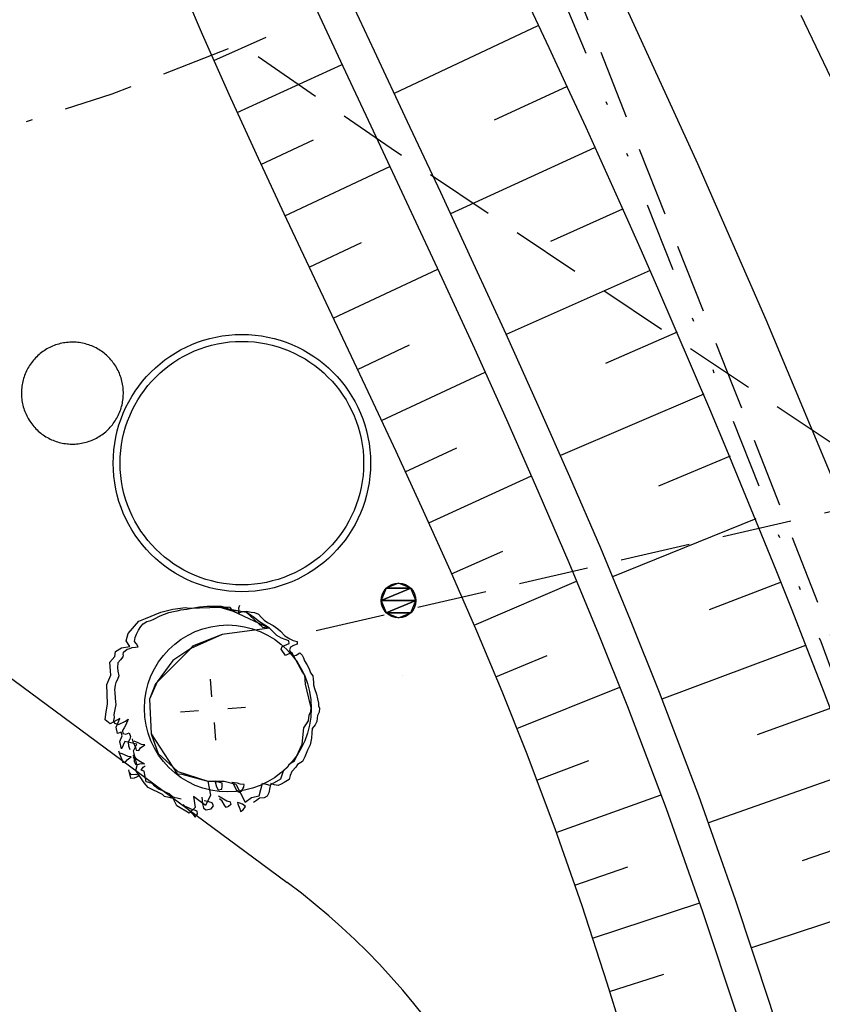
# Model space of a CAD drawing. Extents: x 446005 to 446745, y 447032 to 448234.
# Tile 57 of 127: x 446327 to 446350, y 447286 to 447314. Entities that reach past the tile are written whole.
import ezdxf

# ---------------------------------------------------------------- set-up
doc = ezdxf.new("R2010")
doc.units = 0
doc.header["$LTSCALE"] = 2
doc.header["$MEASUREMENT"] = 0
for name, pattern in [('AUSGEZOGEN', [0]), ('GESTRICH-X2', [1.5, 1, -0.5]), ('GETRENNTX3', [3.25, 1, -0.75, 0, -0.75, 0, -0.75])]:
    doc.linetypes.add(name, pattern=pattern)
for name, color, linetype in [('BOESCHG', 250, 'AUSGEZOGEN'), ('DB-Autohof', 15, 'CONTINUOUS'), ('FBRTOP', 250, 'AUSGEZOGEN'), ('GASLTG', 4, 'GESTRICH-X2'), ('SCHMUTZWASSER', 30, 'GESTRICH-X2'), ('STROMLTG', 4, 'AUSGEZOGEN'), ('TELEKOM', 4, 'GETRENNTX3'), ('W-LTG', 4, 'GESTRICH-X2')]:
    doc.layers.add(name, color=color, linetype=linetype)

msp = doc.modelspace()

# ---------------------------------------------------------------- linework, layer by layer
at = {"layer": 'BOESCHG'}
msp.add_lwpolyline([(446482.746, 447140.555, 0.000007), (446485.092, 447124.399, 0.000282)], format="xyb", dxfattribs=at)
at = {"layer": 'DB-Autohof', "linetype": 'Continuous'}
for p, q in [((446331.158, 447315.432), (446331.902, 447313.699)), ((446335.899, 447315.248), (446336.848, 447313.215)), ((446334.999, 447314.812), (446335.948, 447312.782)), ((446341.332, 447314.459), (446341.869, 447313.316)), ((446344.104, 447314.439), (446346.142, 447309.984)), ((446341.551, 447313.939), (446337.42, 447311.995)), ((446331.902, 447313.699), (446332.668, 447311.974)), ((446332.234, 447312.946), (446333.74, 447313.613)), ((446336.848, 447313.215), (446337.801, 447311.184)), ((446341.869, 447313.316), (446342.401, 447312.171)), ((446332.908, 447311.445), (446335.929, 447312.822)), ((446335.948, 447312.782), (446336.899, 447310.753)), ((446332.668, 447311.974), (446333.452, 447310.257)), ((446342.373, 447312.185), (446340.301, 447311.226)), ((446342.401, 447312.171), (446342.929, 447311.023)), ((446337.801, 447311.184), (446338.752, 447309.151)), ((446342.929, 447311.023), (446343.452, 447309.873)), ((446333.592, 447309.955), (446335.103, 447310.657)), ((446336.899, 447310.753), (446337.849, 447308.724)), ((446333.452, 447310.257), (446334.249, 447308.545)), ((446343.183, 447310.433), (446339.04, 447308.532)), ((446346.142, 447309.984), (446348.107, 447305.496)), ((446334.282, 447308.474), (446337.302, 447309.892)), ((446343.452, 447309.873), (446343.969, 447308.721)), ((446338.752, 447309.151), (446339.697, 447307.117)), ((446337.849, 447308.724), (446338.793, 447306.692)), ((446343.988, 447308.671), (446341.915, 447307.736)), ((446343.969, 447308.721), (446344.483, 447307.566)), ((446334.249, 447308.545), (446335.053, 447306.836)), ((446334.975, 447307.002), (446336.483, 447307.71)), ((446344.483, 447307.566), (446344.991, 447306.409)), ((446335.671, 447305.531), (446338.678, 447306.942)), ((446339.697, 447307.117), (446340.634, 447305.079)), ((446344.781, 447306.903), (446340.639, 447305.067)), ((446335.053, 447306.836), (446335.861, 447305.128)), ((446338.793, 447306.692), (446339.729, 447304.657)), ((446344.991, 447306.409), (446345.495, 447305.25)), ((446348.107, 447305.496), (446349.999, 447300.978)), ((446345.495, 447305.25), (446345.993, 447304.088)), ((446335.861, 447305.128), (446336.668, 447303.42)), ((446340.634, 447305.079), (446341.557, 447303.036)), ((446345.562, 447305.13), (446343.494, 447304.229)), ((446327.361, 447304.598), (446327.323, 447304.572)), ((446327.4, 447304.623), (446327.361, 447304.598)), ((446327.439, 447304.647), (446327.4, 447304.623)), ((446327.48, 447304.669), (446327.439, 447304.647)), ((446327.52, 447304.69), (446327.48, 447304.669)), ((446327.562, 447304.71), (446327.52, 447304.69)), ((446327.604, 447304.729), (446327.562, 447304.71)), ((446327.647, 447304.746), (446327.604, 447304.729)), ((446327.69, 447304.762), (446327.647, 447304.746)), ((446327.734, 447304.776), (446327.69, 447304.762)), ((446327.778, 447304.789), (446327.734, 447304.776)), ((446327.823, 447304.801), (446327.778, 447304.789)), ((446327.867, 447304.811), (446327.823, 447304.801)), ((446327.913, 447304.82), (446327.867, 447304.811)), ((446327.958, 447304.827), (446327.913, 447304.82)), ((446328.004, 447304.833), (446327.958, 447304.827)), ((446328.05, 447304.838), (446328.004, 447304.833)), ((446328.095, 447304.841), (446328.05, 447304.838)), ((446328.141, 447304.843), (446328.095, 447304.841)), ((446328.187, 447304.843), (446328.141, 447304.843)), ((446328.234, 447304.842), (446328.187, 447304.843)), ((446328.279, 447304.839), (446328.234, 447304.842)), ((446328.325, 447304.835), (446328.279, 447304.839)), ((446328.371, 447304.829), (446328.325, 447304.835)), ((446328.417, 447304.822), (446328.371, 447304.829)), ((446328.462, 447304.814), (446328.417, 447304.822)), ((446328.507, 447304.804), (446328.462, 447304.814)), ((446328.551, 447304.793), (446328.507, 447304.804)), ((446328.596, 447304.78), (446328.551, 447304.793)), ((446328.64, 447304.766), (446328.596, 447304.78)), ((446328.683, 447304.751), (446328.64, 447304.766)), ((446328.726, 447304.734), (446328.683, 447304.751)), ((446328.768, 447304.716), (446328.726, 447304.734)), ((446328.81, 447304.697), (446328.768, 447304.716)), ((446328.851, 447304.676), (446328.81, 447304.697)), ((446328.892, 447304.654), (446328.851, 447304.676)), ((446328.931, 447304.631), (446328.892, 447304.654)), ((446328.97, 447304.606), (446328.931, 447304.631)), ((446329.008, 447304.58), (446328.97, 447304.606)), ((446336.366, 447304.06), (446337.863, 447304.762)), ((446339.729, 447304.657), (446340.651, 447302.616)), ((446327.053, 447304.324), (446327.023, 447304.288)), ((446327.083, 447304.358), (446327.053, 447304.324)), ((446327.114, 447304.392), (446327.083, 447304.358)), ((446327.147, 447304.425), (446327.114, 447304.392)), ((446327.18, 447304.456), (446327.147, 447304.425)), ((446327.214, 447304.487), (446327.18, 447304.456)), ((446327.25, 447304.517), (446327.214, 447304.487)), ((446327.286, 447304.545), (446327.25, 447304.517)), ((446327.323, 447304.572), (446327.286, 447304.545)), ((446329.046, 447304.554), (446329.008, 447304.58)), ((446329.082, 447304.526), (446329.046, 447304.554)), ((446329.118, 447304.496), (446329.082, 447304.526)), ((446329.153, 447304.466), (446329.118, 447304.496)), ((446329.186, 447304.435), (446329.153, 447304.466)), ((446329.219, 447304.402), (446329.186, 447304.435)), ((446329.251, 447304.369), (446329.219, 447304.402)), ((446329.281, 447304.335), (446329.251, 447304.369)), ((446329.311, 447304.299), (446329.281, 447304.335)), ((446326.873, 447304.057), (446326.852, 447304.016)), ((446326.895, 447304.097), (446326.873, 447304.057)), ((446326.918, 447304.137), (446326.895, 447304.097)), ((446326.943, 447304.176), (446326.918, 447304.137)), ((446326.968, 447304.214), (446326.943, 447304.176)), ((446326.995, 447304.252), (446326.968, 447304.214)), ((446327.023, 447304.288), (446326.995, 447304.252)), ((446329.339, 447304.263), (446329.311, 447304.299)), ((446329.367, 447304.226), (446329.339, 447304.263)), ((446329.393, 447304.188), (446329.367, 447304.226)), ((446329.417, 447304.149), (446329.393, 447304.188)), ((446329.441, 447304.11), (446329.417, 447304.149)), ((446329.463, 447304.069), (446329.441, 447304.11)), ((446329.485, 447304.028), (446329.463, 447304.069)), ((446329.504, 447303.987), (446329.485, 447304.028)), ((446345.993, 447304.088), (446346.487, 447302.924)), ((446326.756, 447303.757), (446326.745, 447303.712)), ((446326.769, 447303.801), (446326.756, 447303.757)), ((446326.783, 447303.845), (446326.769, 447303.801)), ((446326.798, 447303.889), (446326.783, 447303.845)), ((446326.815, 447303.932), (446326.798, 447303.889)), ((446326.833, 447303.974), (446326.815, 447303.932)), ((446326.852, 447304.016), (446326.833, 447303.974)), ((446329.523, 447303.945), (446329.504, 447303.987)), ((446329.54, 447303.902), (446329.523, 447303.945)), ((446329.556, 447303.859), (446329.54, 447303.902)), ((446329.57, 447303.815), (446329.556, 447303.859)), ((446329.583, 447303.771), (446329.57, 447303.815)), ((446329.595, 447303.726), (446329.583, 447303.771)), ((446337.059, 447302.587), (446340.035, 447303.983)), ((446326.71, 447303.485), (446326.707, 447303.439)), ((446326.714, 447303.531), (446326.71, 447303.485)), ((446326.72, 447303.577), (446326.714, 447303.531)), ((446326.727, 447303.622), (446326.72, 447303.577)), ((446326.735, 447303.667), (446326.727, 447303.622)), ((446326.745, 447303.712), (446326.735, 447303.667)), ((446329.605, 447303.681), (446329.595, 447303.726)), ((446329.614, 447303.636), (446329.605, 447303.681)), ((446329.622, 447303.591), (446329.614, 447303.636)), ((446329.628, 447303.545), (446329.622, 447303.591)), ((446329.632, 447303.499), (446329.628, 447303.545)), ((446329.635, 447303.453), (446329.632, 447303.499)), ((446326.707, 447303.439), (446326.706, 447303.393)), ((446326.706, 447303.393), (446326.706, 447303.347)), ((446326.706, 447303.347), (446326.708, 447303.301)), ((446326.708, 447303.301), (446326.711, 447303.255)), ((446326.711, 447303.255), (446326.716, 447303.209)), ((446326.716, 447303.209), (446326.722, 447303.164)), ((446329.617, 447303.132), (446329.624, 447303.178)), ((446329.624, 447303.178), (446329.629, 447303.224)), ((446329.629, 447303.224), (446329.633, 447303.269)), ((446329.633, 447303.269), (446329.636, 447303.315)), ((446329.637, 447303.407), (446329.635, 447303.453)), ((446329.636, 447303.315), (446329.637, 447303.361)), ((446329.637, 447303.361), (446329.637, 447303.407)), ((446336.668, 447303.42), (446337.468, 447301.709)), ((446346.33, 447303.351), (446342.201, 447301.585)), ((446326.722, 447303.164), (446326.729, 447303.118)), ((446326.729, 447303.118), (446326.738, 447303.073)), ((446326.738, 447303.073), (446326.748, 447303.028)), ((446326.748, 447303.028), (446326.76, 447302.984)), ((446326.76, 447302.984), (446326.773, 447302.94)), ((446326.773, 447302.94), (446326.787, 447302.896)), ((446326.787, 447302.896), (446326.803, 447302.853)), ((446329.545, 447302.866), (446329.56, 447302.909)), ((446329.56, 447302.909), (446329.574, 447302.953)), ((446329.574, 447302.953), (446329.587, 447302.997)), ((446329.587, 447302.997), (446329.598, 447303.042)), ((446329.598, 447303.042), (446329.608, 447303.087)), ((446329.608, 447303.087), (446329.617, 447303.132)), ((446341.557, 447303.036), (446342.464, 447300.985)), ((446346.487, 447302.924), (446346.976, 447301.758)), ((446326.803, 447302.853), (446326.82, 447302.81)), ((446326.82, 447302.81), (446326.839, 447302.768)), ((446326.839, 447302.768), (446326.859, 447302.726)), ((446326.859, 447302.726), (446326.88, 447302.685)), ((446326.88, 447302.685), (446326.902, 447302.645)), ((446326.902, 447302.645), (446326.926, 447302.605)), ((446329.4, 447302.579), (446329.425, 447302.618)), ((446329.425, 447302.618), (446329.448, 447302.657)), ((446329.448, 447302.657), (446329.47, 447302.698)), ((446329.47, 447302.698), (446329.491, 447302.739)), ((446329.491, 447302.739), (446329.51, 447302.781)), ((446329.51, 447302.781), (446329.528, 447302.823)), ((446329.528, 447302.823), (446329.545, 447302.866)), ((446340.651, 447302.616), (446341.557, 447300.568)), ((446326.926, 447302.605), (446326.951, 447302.567)), ((446326.951, 447302.567), (446326.977, 447302.529)), ((446326.977, 447302.529), (446327.004, 447302.492)), ((446327.004, 447302.492), (446327.032, 447302.455)), ((446327.032, 447302.455), (446327.062, 447302.42)), ((446327.062, 447302.42), (446327.092, 447302.386)), ((446327.092, 447302.386), (446327.124, 447302.352)), ((446327.124, 447302.352), (446327.157, 447302.32)), ((446329.163, 447302.298), (446329.197, 447302.33)), ((446329.197, 447302.33), (446329.229, 447302.362)), ((446329.229, 447302.362), (446329.26, 447302.396)), ((446329.26, 447302.396), (446329.291, 447302.431)), ((446329.291, 447302.431), (446329.32, 447302.467)), ((446329.32, 447302.467), (446329.348, 447302.503)), ((446329.348, 447302.503), (446329.375, 447302.54)), ((446329.375, 447302.54), (446329.4, 447302.579)), ((446327.157, 447302.32), (446327.191, 447302.288)), ((446327.191, 447302.288), (446327.225, 447302.258)), ((446327.225, 447302.258), (446327.261, 447302.229)), ((446327.261, 447302.229), (446327.297, 447302.201)), ((446327.297, 447302.201), (446327.335, 447302.174)), ((446327.335, 447302.174), (446327.373, 447302.148)), ((446327.373, 447302.148), (446327.412, 447302.124)), ((446327.412, 447302.124), (446327.452, 447302.101)), ((446327.452, 447302.101), (446327.492, 447302.079)), ((446327.492, 447302.079), (446327.533, 447302.058)), ((446327.533, 447302.058), (446327.575, 447302.039)), ((446328.739, 447302.026), (446328.781, 447302.044)), ((446328.781, 447302.044), (446328.823, 447302.064)), ((446328.823, 447302.064), (446328.864, 447302.085)), ((446328.864, 447302.085), (446328.904, 447302.108)), ((446328.904, 447302.108), (446328.943, 447302.131)), ((446328.943, 447302.131), (446328.982, 447302.156)), ((446328.982, 447302.156), (446329.02, 447302.182)), ((446329.02, 447302.182), (446329.057, 447302.21)), ((446329.057, 447302.21), (446329.094, 447302.238)), ((446329.094, 447302.238), (446329.129, 447302.267)), ((446329.129, 447302.267), (446329.163, 447302.298)), ((446327.575, 447302.039), (446327.617, 447302.021)), ((446327.617, 447302.021), (446327.66, 447302.004)), ((446327.66, 447302.004), (446327.704, 447301.988)), ((446327.704, 447301.988), (446327.748, 447301.974)), ((446327.748, 447301.974), (446327.792, 447301.962)), ((446327.792, 447301.962), (446327.836, 447301.951)), ((446327.836, 447301.951), (446327.881, 447301.941)), ((446327.881, 447301.941), (446327.927, 447301.932)), ((446327.927, 447301.932), (446327.972, 447301.925)), ((446327.972, 447301.925), (446328.018, 447301.92)), ((446328.018, 447301.92), (446328.064, 447301.916)), ((446328.064, 447301.916), (446328.11, 447301.913)), ((446328.11, 447301.913), (446328.156, 447301.912)), ((446328.156, 447301.912), (446328.202, 447301.912)), ((446328.202, 447301.912), (446328.248, 447301.914)), ((446328.248, 447301.914), (446328.294, 447301.917)), ((446328.294, 447301.917), (446328.34, 447301.921)), ((446328.34, 447301.921), (446328.385, 447301.927)), ((446328.385, 447301.927), (446328.431, 447301.935)), ((446328.431, 447301.935), (446328.476, 447301.944)), ((446328.476, 447301.944), (446328.521, 447301.954)), ((446328.521, 447301.954), (446328.565, 447301.966)), ((446328.565, 447301.966), (446328.609, 447301.979)), ((446328.609, 447301.979), (446328.653, 447301.993)), ((446328.653, 447301.993), (446328.696, 447302.009)), ((446328.696, 447302.009), (446328.739, 447302.026)), ((446337.743, 447301.117), (446339.224, 447301.805)), ((446337.468, 447301.709), (446338.258, 447299.995)), ((446347.082, 447301.566), (446345.022, 447300.701)), ((446346.976, 447301.758), (446347.461, 447300.589)), ((446338.416, 447299.648), (446341.369, 447300.995)), ((446342.464, 447300.985), (446343.35, 447298.926)), ((446341.557, 447300.568), (446342.441, 447298.512)), ((446347.461, 447300.589), (446347.967, 447299.352)), ((446338.258, 447299.995), (446339.033, 447298.274)), ((446347.823, 447299.76), (446343.701, 447298.092)), ((446347.967, 447299.352), (446348.412, 447298.249)), ((446339.074, 447298.179), (446340.55, 447298.833)), ((446343.35, 447298.926), (446344.212, 447296.857)), ((446342.441, 447298.512), (446343.302, 447296.445)), ((446339.033, 447298.274), (446339.787, 447296.545)), ((446348.412, 447298.249), (446348.851, 447297.144)), ((446337.55, 447297.915), (446337.197, 447297.768)), ((446337.904, 447297.768), (446337.55, 447297.915)), ((446339.718, 447296.704), (446342.668, 447297.972)), ((446348.545, 447297.947), (446346.483, 447297.144)), ((446337.904, 447297.768), (446337.05, 447297.415)), ((446337.197, 447297.768), (446337.05, 447297.415)), ((446337.05, 447297.415), (446337.904, 447297.768)), ((446337.904, 447297.768), (446337.197, 447297.768)), ((446337.197, 447297.768), (446337.904, 447297.768)), ((446338.05, 447297.415), (446337.904, 447297.768)), ((446337.904, 447297.768), (446337.904, 447297.768)), ((446337.904, 447297.768), (446337.904, 447297.768)), ((446331.662, 447297.2), (446331.827, 447297.233)), ((446331.662, 447297.2), (446331.827, 447297.233)), ((446331.827, 447297.233), (446332.049, 447297.252)), ((446331.827, 447297.233), (446332.049, 447297.252)), ((446332.049, 447297.252), (446332.273, 447297.252)), ((446332.049, 447297.252), (446332.273, 447297.252)), ((446332.273, 447297.252), (446332.459, 447297.248)), ((446332.273, 447297.252), (446332.459, 447297.248)), ((446332.459, 447297.248), (446332.573, 447297.221)), ((446332.459, 447297.248), (446332.573, 447297.221)), ((446332.979, 447297.273), (446332.948, 447297.196)), ((446337.05, 447297.415), (446337.197, 447297.061)), ((446338.05, 447297.415), (446337.05, 447297.415)), ((446337.05, 447297.415), (446338.05, 447297.415)), ((446338.05, 447297.415), (446337.197, 447297.061)), ((446337.197, 447297.061), (446338.05, 447297.415)), ((446337.904, 447297.061), (446338.05, 447297.415)), ((446338.05, 447297.415), (446338.05, 447297.415)), ((446338.05, 447297.415), (446338.05, 447297.415)), ((446323.849, 447297.069), (446334.351, 447289.305)), ((446323.849, 447297.069), (446334.351, 447289.305)), ((446330.278, 447296.897), (446330.71, 447297.082)), ((446330.515, 447296.881), (446330.694, 447296.97)), ((446330.515, 447296.881), (446330.694, 447296.97)), ((446330.694, 447296.97), (446330.82, 447297.018)), ((446330.694, 447296.97), (446330.82, 447297.018)), ((446330.71, 447297.082), (446331.057, 447297.167)), ((446330.82, 447297.018), (446330.946, 447297.066)), ((446330.82, 447297.018), (446330.946, 447297.066)), ((446330.946, 447297.066), (446331.074, 447297.095)), ((446330.946, 447297.066), (446331.074, 447297.095)), ((446331.057, 447297.167), (446331.426, 447297.217)), ((446331.074, 447297.095), (446331.184, 447297.123)), ((446331.074, 447297.095), (446331.184, 447297.123)), ((446331.184, 447297.123), (446331.293, 447297.151)), ((446331.184, 447297.123), (446331.293, 447297.151)), ((446331.293, 447297.151), (446331.46, 447297.165)), ((446331.293, 447297.151), (446331.46, 447297.165)), ((446331.426, 447297.217), (446331.53, 447297.192)), ((446331.46, 447297.165), (446331.662, 447297.2)), ((446331.46, 447297.165), (446331.662, 447297.2)), ((446331.53, 447297.192), (446332.122, 447297.214)), ((446332.122, 447297.214), (446332.413, 447297.225)), ((446332.413, 447297.225), (446333.17, 447297.083)), ((446332.413, 447297.225), (446332.795, 447297.108)), ((446332.712, 447297.213), (446332.413, 447297.225)), ((446332.573, 447297.221), (446332.649, 447297.208)), ((446332.573, 447297.221), (446332.649, 447297.208)), ((446332.795, 447297.108), (446332.712, 447297.213)), ((446332.869, 447297.114), (446332.795, 447297.108)), ((446332.795, 447297.108), (446333.842, 447296.618)), ((446333.17, 447297.083), (446332.869, 447297.114)), ((446332.954, 447297.122), (446332.942, 447297.047)), ((446332.942, 447297.047), (446333.031, 447297.091)), ((446332.948, 447297.196), (446332.954, 447297.122)), ((446333.031, 447297.091), (446333.105, 447297.097)), ((446333.105, 447297.097), (446333.179, 447297.104)), ((446333.17, 447297.083), (446333.639, 447296.653)), ((446333.367, 447296.95), (446333.17, 447297.083)), ((446333.179, 447297.104), (446333.312, 447297.078)), ((446333.312, 447297.078), (446333.406, 447297.067)), ((446333.548, 447296.798), (446333.367, 447296.95)), ((446333.406, 447297.067), (446333.522, 447297.021)), ((446333.522, 447297.021), (446333.603, 447296.934)), ((446337.197, 447297.061), (446337.55, 447296.915)), ((446337.904, 447297.061), (446337.197, 447297.061)), ((446337.197, 447297.061), (446337.904, 447297.061)), ((446337.55, 447296.915), (446337.904, 447297.061)), ((446337.904, 447297.061), (446337.904, 447297.061)), ((446337.904, 447297.061), (446337.904, 447297.061)), ((446348.851, 447297.144), (446349.286, 447296.04)), ((446329.774, 447296.464), (446330.079, 447296.825)), ((446330.079, 447296.825), (446330.278, 447296.897)), ((446330.142, 447296.663), (446330.209, 447296.744)), ((446330.142, 447296.663), (446330.209, 447296.744)), ((446330.209, 447296.744), (446330.316, 447296.808)), ((446330.209, 447296.744), (446330.316, 447296.808)), ((446330.316, 447296.808), (446330.425, 447296.836)), ((446330.316, 447296.808), (446330.425, 447296.836)), ((446330.425, 447296.836), (446330.515, 447296.881)), ((446330.425, 447296.836), (446330.515, 447296.881)), ((446333.842, 447296.618), (446333.548, 447296.798)), ((446333.603, 447296.934), (446333.685, 447296.848)), ((446333.685, 447296.848), (446333.784, 447296.782)), ((446333.784, 447296.782), (446333.94, 447296.701)), ((446333.94, 447296.701), (446334.078, 447296.601)), ((446344.212, 447296.857), (446345.045, 447294.776)), ((446329.717, 447296.254), (446329.774, 447296.464)), ((446329.981, 447296.352), (446330.011, 447296.447)), ((446329.981, 447296.352), (446330.011, 447296.447)), ((446330.011, 447296.447), (446330.075, 447296.565)), ((446330.011, 447296.447), (446330.075, 447296.565)), ((446330.075, 447296.565), (446330.142, 447296.663)), ((446330.075, 447296.565), (446330.142, 447296.663)), ((446332.482, 447296.442), (446331.576, 447296.04)), ((446332.482, 447296.442), (446331.622, 447296.103)), ((446333.842, 447296.618), (446332.482, 447296.442)), ((446333.842, 447296.618), (446332.482, 447296.442)), ((446333.639, 447296.653), (446333.842, 447296.618)), ((446334.046, 447296.411), (446333.842, 447296.618)), ((446334.183, 447296.329), (446334.046, 447296.411)), ((446334.078, 447296.601), (446334.159, 447296.533)), ((446334.159, 447296.533), (446334.282, 447296.395)), ((446334.282, 447296.395), (446334.419, 447296.313)), ((446339.787, 447296.545), (446340.516, 447294.806)), ((446343.302, 447296.445), (446344.133, 447294.366)), ((446329.824, 447296.095), (446329.717, 447296.254)), ((446329.953, 447296.238), (446329.981, 447296.352)), ((446329.953, 447296.238), (446329.981, 447296.352)), ((446330.015, 447296.168), (446329.953, 447296.238)), ((446330.015, 447296.168), (446329.953, 447296.238)), ((446330.06, 447296.079), (446330.015, 447296.168)), ((446330.06, 447296.079), (446330.015, 447296.168)), ((446331.622, 447296.103), (446331.576, 447296.04)), ((446334.394, 447296.254), (446334.183, 447296.329)), ((446334.203, 447296.089), (446334.401, 447296.18)), ((446334.401, 447296.18), (446334.394, 447296.254)), ((446334.419, 447296.313), (446334.517, 447296.265)), ((446334.529, 447296.117), (446334.439, 447296.072)), ((446334.517, 447296.265), (446334.631, 447296.238)), ((446334.637, 447296.163), (446334.529, 447296.117)), ((446334.631, 447296.238), (446334.637, 447296.163)), ((446349.247, 447296.125), (446345.121, 447294.581)), ((446329.389, 447295.809), (446329.407, 447295.949)), ((446329.407, 447295.949), (446329.585, 447296.057)), ((446329.585, 447296.057), (446329.824, 447296.095)), ((446329.631, 447295.857), (446329.625, 447295.793)), ((446329.631, 447295.857), (446329.625, 447295.793)), ((446329.631, 447295.857), (446329.644, 447295.932)), ((446329.631, 447295.857), (446329.644, 447295.932)), ((446329.644, 447295.932), (446329.749, 447296.016)), ((446329.644, 447295.932), (446329.749, 447296.016)), ((446329.749, 447296.016), (446329.821, 447296.04)), ((446329.749, 447296.016), (446329.821, 447296.04)), ((446329.821, 447296.04), (446329.893, 447296.065)), ((446329.821, 447296.04), (446329.893, 447296.065)), ((446329.893, 447296.065), (446329.986, 447296.073)), ((446329.893, 447296.065), (446329.986, 447296.073)), ((446329.986, 447296.073), (446330.06, 447296.079)), ((446329.986, 447296.073), (446330.06, 447296.079)), ((446331.576, 447296.04), (446330.565, 447295.019)), ((446331.576, 447296.04), (446331.057, 447295.69)), ((446334.172, 447296.012), (446334.203, 447296.089)), ((446334.299, 447295.836), (446334.172, 447296.012)), ((446334.478, 447295.925), (446334.299, 447295.836)), ((446334.439, 447296.072), (446334.409, 447295.995)), ((446334.409, 447295.995), (446334.453, 447295.906)), ((446334.453, 447295.906), (446334.535, 447295.82)), ((446334.786, 447295.355), (446334.478, 447295.925)), ((446334.535, 447295.82), (446334.608, 447295.844)), ((446334.608, 447295.844), (446334.714, 447295.909)), ((446334.714, 447295.909), (446334.776, 447295.84)), ((446334.776, 447295.84), (446334.819, 447295.769)), ((446340.345, 447295.221), (446341.821, 447295.837)), ((446349.286, 447296.04), (446349.717, 447294.935)), ((446329.244, 447295.638), (446329.389, 447295.809)), ((446329.275, 447295.27), (446329.244, 447295.638)), ((446329.48, 447295.622), (446329.465, 447295.488)), ((446329.48, 447295.622), (446329.465, 447295.488)), ((446329.553, 447295.707), (446329.48, 447295.622)), ((446329.553, 447295.707), (446329.48, 447295.622)), ((446329.625, 447295.793), (446329.553, 447295.707)), ((446329.625, 447295.793), (446329.553, 447295.707)), ((446331.057, 447295.69), (446330.607, 447295.074)), ((446334.819, 447295.769), (446334.845, 447295.678)), ((446334.845, 447295.678), (446334.91, 447295.571)), ((446334.91, 447295.571), (446334.976, 447295.447)), ((446329.165, 447294.996), (446329.275, 447295.27)), ((446329.465, 447295.488), (446329.474, 447295.383)), ((446329.465, 447295.488), (446329.474, 447295.383)), ((446329.511, 447295.254), (446329.467, 447295.144)), ((446329.511, 447295.254), (446329.467, 447295.144)), ((446329.474, 447295.383), (446329.511, 447295.254)), ((446329.474, 447295.383), (446329.511, 447295.254)), ((446334.85, 447295.267), (446334.786, 447295.355)), ((446334.871, 447295.008), (446334.85, 447295.267)), ((446334.976, 447295.447), (446335.022, 447295.339)), ((446335.022, 447295.339), (446335.086, 447295.251)), ((446335.086, 447295.251), (446335.094, 447295.158)), ((446337.655, 447295.263), (446337.655, 447295.263)), ((446329.185, 447294.441), (446329.165, 447294.996)), ((446329.401, 447294.98), (446329.386, 447294.846)), ((446329.401, 447294.98), (446329.386, 447294.846)), ((446329.421, 447295.061), (446329.401, 447294.98)), ((446329.421, 447295.061), (446329.401, 447294.98)), ((446329.467, 447295.144), (446329.421, 447295.061)), ((446329.467, 447295.144), (446329.421, 447295.061)), ((446330.607, 447295.074), (446330.387, 447294.575)), ((446330.565, 447295.019), (446330.387, 447294.575)), ((446332.185, 447294.646), (446332.143, 447295.156)), ((446335.015, 447294.405), (446334.871, 447295.008)), ((446335.094, 447295.158), (446335.101, 447295.066)), ((446335.101, 447295.066), (446335.107, 447294.992)), ((446335.107, 447294.992), (446335.135, 447294.882)), ((446329.386, 447294.846), (446329.393, 447294.767)), ((446329.386, 447294.846), (446329.393, 447294.767)), ((446329.393, 447294.767), (446329.406, 447294.609)), ((446329.393, 447294.767), (446329.406, 447294.609)), ((446335.135, 447294.882), (446335.186, 447294.719)), ((446335.186, 447294.719), (446335.216, 447294.591)), ((446340.516, 447294.806), (446341.216, 447293.056)), ((446340.948, 447293.736), (446343.914, 447294.921)), ((446345.045, 447294.776), (446346.17, 447291.81)), ((446349.717, 447294.935), (446350.142, 447293.829)), ((446329.13, 447294.146), (446329.185, 447294.441)), ((446329.421, 447294.425), (446329.384, 447294.236)), ((446329.421, 447294.425), (446329.384, 447294.236)), ((446329.406, 447294.609), (446329.415, 447294.504)), ((446329.406, 447294.609), (446329.415, 447294.504)), ((446329.415, 447294.504), (446329.421, 447294.425)), ((446329.415, 447294.504), (446329.421, 447294.425)), ((446330.387, 447294.575), (446330.436, 447293.583)), ((446330.387, 447294.575), (446330.436, 447293.583)), ((446335.04, 447294.333), (446335.015, 447294.405)), ((446335.216, 447294.591), (446335.245, 447294.463)), ((446335.245, 447294.463), (446335.251, 447294.389)), ((446329.117, 447293.985), (446329.13, 447294.146)), ((446329.384, 447294.236), (446329.367, 447294.129)), ((446329.384, 447294.236), (446329.367, 447294.129)), ((446329.367, 447294.129), (446329.373, 447294.05)), ((446329.367, 447294.129), (446329.373, 447294.05)), ((446331.793, 447294.243), (446331.283, 447294.201)), ((446332.64, 447294.311), (446333.15, 447294.353)), ((446334.959, 447293.953), (446334.982, 447294.123)), ((446334.982, 447294.123), (446335.03, 447294.22)), ((446335.03, 447294.22), (446335.04, 447294.333)), ((446335.266, 447294.204), (446335.219, 447294.107)), ((446335.251, 447294.389), (446335.276, 447294.316)), ((446335.276, 447294.316), (446335.266, 447294.204)), ((446344.133, 447294.366), (446345.244, 447291.434)), ((446349.926, 447294.303), (446347.863, 447293.555)), ((446329.26, 447293.865), (446329.117, 447293.985)), ((446329.538, 447294.021), (446329.26, 447293.865)), ((446329.373, 447294.05), (446329.354, 447293.969)), ((446329.373, 447294.05), (446329.354, 447293.969)), ((446329.354, 447293.969), (446329.386, 447293.892)), ((446329.354, 447293.969), (446329.386, 447293.892)), ((446329.386, 447293.892), (446329.496, 447293.849)), ((446329.386, 447293.892), (446329.496, 447293.849)), ((446329.426, 447293.773), (446329.538, 447294.021)), ((446329.496, 447293.849), (446329.7, 447293.945)), ((446329.496, 447293.849), (446329.7, 447293.945)), ((446329.709, 447293.84), (446329.663, 447293.757)), ((446329.709, 447293.84), (446329.663, 447293.757)), ((446329.7, 447293.945), (446329.774, 447294.004)), ((446329.7, 447293.945), (446329.774, 447294.004)), ((446329.774, 447294.004), (446329.709, 447293.84)), ((446329.774, 447294.004), (446329.709, 447293.84)), ((446332.247, 447293.908), (446332.29, 447293.398)), ((446334.827, 447293.756), (446334.959, 447293.953)), ((446335.148, 447293.84), (446335.063, 447293.739)), ((446335.196, 447293.937), (446335.148, 447293.84)), ((446335.206, 447294.031), (446335.196, 447293.937)), ((446335.219, 447294.107), (446335.206, 447294.031)), ((446329.468, 447293.591), (446329.426, 447293.773)), ((446329.571, 447293.626), (446329.468, 447293.591)), ((446329.606, 447293.523), (446329.571, 447293.626)), ((446329.663, 447293.757), (446329.617, 447293.673)), ((446329.663, 447293.757), (446329.617, 447293.673)), ((446329.617, 447293.673), (446329.623, 447293.594)), ((446329.617, 447293.673), (446329.623, 447293.594)), ((446329.623, 447293.594), (446329.704, 447293.575)), ((446329.623, 447293.594), (446329.704, 447293.575)), ((446329.704, 447293.575), (446329.807, 447293.61)), ((446329.704, 447293.575), (446329.807, 447293.61)), ((446329.807, 447293.61), (446329.842, 447293.507)), ((446329.807, 447293.61), (446329.842, 447293.507)), ((446330.436, 447293.583), (446331.186, 447292.428)), ((446330.436, 447293.583), (446330.636, 447293.018)), ((446334.773, 447293.285), (446334.827, 447293.756)), ((446335.055, 447293.608), (446335.049, 447293.459)), ((446335.063, 447293.739), (446335.055, 447293.608)), ((446329.54, 447293.359), (446329.606, 447293.523)), ((446329.584, 447293.15), (446329.54, 447293.359)), ((446329.677, 447293.363), (446329.584, 447293.15)), ((446330.02, 447293.28), (446329.677, 447293.363)), ((446329.823, 447293.426), (446329.777, 447293.342)), ((446329.823, 447293.426), (446329.777, 447293.342)), ((446329.777, 447293.342), (446329.786, 447293.237)), ((446329.777, 447293.342), (446329.786, 447293.237)), ((446329.842, 447293.507), (446329.823, 447293.426)), ((446329.842, 447293.507), (446329.823, 447293.426)), ((446329.887, 447293.438), (446329.914, 447293.347)), ((446329.887, 447293.438), (446329.914, 447293.347)), ((446329.914, 447293.347), (446329.958, 447293.257)), ((446329.914, 447293.347), (446329.958, 447293.257)), ((446329.924, 447293.09), (446330.02, 447293.28)), ((446330.065, 447293.322), (446329.949, 447293.368)), ((446330.065, 447293.322), (446329.949, 447293.368)), ((446330.162, 447293.274), (446330.065, 447293.322)), ((446330.162, 447293.274), (446330.065, 447293.322)), ((446330.256, 447293.264), (446330.162, 447293.274)), ((446330.256, 447293.264), (446330.162, 447293.274)), ((446334.553, 447292.801), (446334.773, 447293.285)), ((446335.009, 447293.269), (446334.929, 447293.113)), ((446335.049, 447293.459), (446335.009, 447293.269)), ((446329.496, 447293.095), (446329.523, 447293.005)), ((446329.496, 447293.095), (446329.523, 447293.005)), ((446329.523, 447293.005), (446329.567, 447292.915)), ((446329.523, 447293.005), (446329.567, 447292.915)), ((446329.674, 447292.98), (446329.558, 447293.026)), ((446329.674, 447292.98), (446329.558, 447293.026)), ((446329.786, 447293.237), (446329.821, 447293.134)), ((446329.786, 447293.237), (446329.821, 447293.134)), ((446330.031, 447292.673), (446329.924, 447293.09)), ((446329.958, 447293.257), (446329.983, 447293.185)), ((446329.958, 447293.257), (446329.983, 447293.185)), ((446329.983, 447293.185), (446330.008, 447293.113)), ((446329.983, 447293.185), (446330.008, 447293.113)), ((446330.008, 447293.113), (446330.083, 447293.1)), ((446330.008, 447293.113), (446330.083, 447293.1)), ((446330.083, 447293.1), (446330.133, 447293.179)), ((446330.083, 447293.1), (446330.133, 447293.179)), ((446330.133, 447293.179), (446330.256, 447293.264)), ((446330.133, 447293.179), (446330.256, 447293.264)), ((446330.636, 447293.018), (446331.202, 447292.494)), ((446334.929, 447293.113), (446334.852, 447292.921)), ((446341.216, 447293.056), (446342.04, 447290.862)), ((446329.567, 447292.915), (446329.592, 447292.843)), ((446329.567, 447292.915), (446329.592, 447292.843)), ((446329.592, 447292.843), (446329.617, 447292.77)), ((446329.592, 447292.843), (446329.617, 447292.77)), ((446329.617, 447292.77), (446329.692, 447292.758)), ((446329.617, 447292.77), (446329.692, 447292.758)), ((446329.771, 447292.932), (446329.674, 447292.98)), ((446329.771, 447292.932), (446329.674, 447292.98)), ((446329.692, 447292.758), (446329.742, 447292.836)), ((446329.692, 447292.758), (446329.742, 447292.836)), ((446329.742, 447292.836), (446329.865, 447292.921)), ((446329.742, 447292.836), (446329.865, 447292.921)), ((446329.865, 447292.921), (446329.771, 447292.932)), ((446329.865, 447292.921), (446329.771, 447292.932)), ((446329.908, 447292.974), (446329.991, 447292.869)), ((446329.908, 447292.974), (446329.991, 447292.869)), ((446329.956, 447292.847), (446329.931, 447292.92)), ((446329.956, 447292.847), (446329.931, 447292.92)), ((446329.962, 447292.773), (446329.956, 447292.847)), ((446329.962, 447292.773), (446329.956, 447292.847)), ((446330.006, 447292.684), (446329.962, 447292.773)), ((446330.006, 447292.684), (446329.962, 447292.773)), ((446329.991, 447292.869), (446330.128, 447292.787)), ((446329.991, 447292.869), (446330.128, 447292.787)), ((446330.097, 447292.71), (446330.006, 447292.684)), ((446330.097, 447292.71), (446330.006, 447292.684)), ((446330.171, 447292.716), (446330.097, 447292.71)), ((446330.171, 447292.716), (446330.097, 447292.71)), ((446330.128, 447292.787), (446330.245, 447292.722)), ((446330.128, 447292.787), (446330.245, 447292.722)), ((446330.245, 447292.722), (446330.171, 447292.716)), ((446330.245, 447292.722), (446330.171, 447292.716)), ((446334.361, 447292.636), (446334.411, 447292.715)), ((446334.411, 447292.715), (446334.553, 447292.801)), ((446334.789, 447292.785), (446334.647, 447292.698)), ((446334.852, 447292.921), (446334.789, 447292.785)), ((446341.527, 447292.246), (446343.021, 447292.812)), ((446329.789, 447292.546), (446329.846, 447292.308)), ((446329.789, 447292.546), (446329.846, 447292.308)), ((446329.875, 447292.404), (446329.813, 447292.473)), ((446329.875, 447292.404), (446329.813, 447292.473)), ((446329.995, 447292.525), (446330.031, 447292.673)), ((446330.235, 447292.172), (446329.995, 447292.525)), ((446330.149, 447292.534), (446330.206, 447292.62)), ((446330.149, 447292.534), (446330.206, 447292.62)), ((446330.232, 447292.508), (446330.149, 447292.534)), ((446330.232, 447292.508), (446330.149, 447292.534)), ((446330.206, 447292.62), (446330.268, 447292.657)), ((446330.206, 447292.62), (446330.268, 447292.657)), ((446330.289, 447292.205), (446330.232, 447292.508)), ((446330.289, 447292.205), (446330.232, 447292.508)), ((446331.186, 447292.428), (446331.315, 447292.418)), ((446331.202, 447292.494), (446332.067, 447292.221)), ((446334.167, 447292.285), (446334.241, 447292.514)), ((446334.241, 447292.514), (446334.361, 447292.636)), ((446334.477, 447292.498), (446334.431, 447292.382)), ((446334.598, 447292.62), (446334.477, 447292.498)), ((446334.647, 447292.698), (446334.598, 447292.62)), ((446350.583, 447292.473), (446346.456, 447291.022)), ((446329.846, 447292.308), (446329.957, 447292.318)), ((446329.846, 447292.308), (446329.957, 447292.318)), ((446329.986, 447292.413), (446329.875, 447292.404)), ((446329.986, 447292.413), (446329.875, 447292.404)), ((446329.957, 447292.318), (446330.029, 447292.342)), ((446329.957, 447292.318), (446330.029, 447292.342)), ((446330.1, 447292.385), (446329.986, 447292.413)), ((446330.1, 447292.385), (446329.986, 447292.413)), ((446330.029, 447292.342), (446330.1, 447292.385)), ((446330.029, 447292.342), (446330.1, 447292.385)), ((446330.35, 447292.04), (446330.235, 447292.172)), ((446330.472, 447292.156), (446330.289, 447292.205)), ((446330.472, 447292.156), (446330.289, 447292.205)), ((446330.543, 447292.081), (446330.472, 447292.156)), ((446330.543, 447292.081), (446330.472, 447292.156)), ((446331.315, 447292.418), (446332.067, 447292.221)), ((446332.067, 447292.221), (446332.533, 447292.222)), ((446332.067, 447292.221), (446332.138, 447291.817)), ((446332.263, 447292.238), (446332.316, 447292.056)), ((446332.263, 447292.238), (446332.316, 447292.056)), ((446332.379, 447292.192), (446332.303, 447292.204)), ((446332.379, 447292.192), (446332.303, 447292.204)), ((446332.474, 447292.163), (446332.379, 447292.192)), ((446332.474, 447292.163), (446332.379, 447292.192)), ((446332.482, 447292.07), (446332.474, 447292.163)), ((446332.482, 447292.07), (446332.474, 447292.163)), ((446332.533, 447292.222), (446332.875, 447292.139)), ((446332.828, 447292.174), (446332.752, 447292.186)), ((446332.828, 447292.174), (446332.752, 447292.186)), ((446332.769, 447292.206), (446332.835, 447292.081)), ((446332.769, 447292.206), (446332.835, 447292.081)), ((446332.922, 447292.163), (446332.828, 447292.174)), ((446332.922, 447292.163), (446332.828, 447292.174)), ((446332.875, 447292.139), (446333.142, 447291.621)), ((446332.999, 447292.132), (446332.922, 447292.163)), ((446332.999, 447292.132), (446332.922, 447292.163)), ((446333.537, 447291.803), (446333.637, 447292.166)), ((446333.637, 447292.166), (446333.846, 447292.109)), ((446333.873, 447292.149), (446333.845, 447292.035)), ((446333.846, 447292.109), (446334.167, 447292.285)), ((446333.969, 447292.12), (446333.873, 447292.149)), ((446334.172, 447292.137), (446334.083, 447292.092)), ((446334.262, 447292.182), (446334.172, 447292.137)), ((446334.403, 447292.268), (446334.262, 447292.182)), ((446334.431, 447292.382), (446334.403, 447292.268)), ((446330.765, 447291.838), (446330.35, 447292.04)), ((446330.647, 447291.992), (446330.543, 447292.081)), ((446330.647, 447291.992), (446330.543, 447292.081)), ((446330.781, 447291.939), (446330.647, 447291.992)), ((446330.781, 447291.939), (446330.647, 447291.992)), ((446330.883, 447291.882), (446330.781, 447291.939)), ((446330.883, 447291.882), (446330.781, 447291.939)), ((446330.966, 447291.857), (446330.883, 447291.882)), ((446330.966, 447291.857), (446330.883, 447291.882)), ((446331.055, 447291.767), (446330.966, 447291.857)), ((446331.055, 447291.767), (446330.966, 447291.857)), ((446332.316, 447292.056), (446332.36, 447291.967)), ((446332.316, 447292.056), (446332.36, 447291.967)), ((446332.36, 447291.967), (446332.47, 447291.995)), ((446332.36, 447291.967), (446332.47, 447291.995)), ((446332.47, 447291.995), (446332.482, 447292.07)), ((446332.47, 447291.995), (446332.482, 447292.07)), ((446332.835, 447292.081), (446332.882, 447291.973)), ((446332.835, 447292.081), (446332.882, 447291.973)), ((446332.882, 447291.973), (446332.962, 447291.906)), ((446332.882, 447291.973), (446332.962, 447291.906)), ((446332.962, 447291.906), (446333.034, 447291.93)), ((446332.962, 447291.906), (446333.034, 447291.93)), ((446333.111, 447292.123), (446332.999, 447292.132)), ((446333.111, 447292.123), (446332.999, 447292.132)), ((446333.034, 447291.93), (446333.099, 447292.047)), ((446333.034, 447291.93), (446333.099, 447292.047)), ((446333.099, 447292.047), (446333.111, 447292.123)), ((446333.099, 447292.047), (446333.111, 447292.123)), ((446333.821, 447291.884), (446333.773, 447291.787)), ((446333.845, 447292.035), (446333.821, 447291.884)), ((446334.083, 447292.092), (446333.969, 447292.12)), ((446330.819, 447291.783), (446330.765, 447291.838)), ((446331.067, 447291.723), (446330.819, 447291.783)), ((446331.122, 447291.74), (446331.055, 447291.767)), ((446331.122, 447291.74), (446331.055, 447291.767)), ((446331.176, 447291.513), (446331.067, 447291.723)), ((446331.188, 447291.73), (446331.122, 447291.74)), ((446331.188, 447291.73), (446331.122, 447291.74)), ((446331.303, 447291.707), (446331.188, 447291.73)), ((446331.303, 447291.707), (446331.188, 447291.73)), ((446331.657, 447291.776), (446331.702, 447291.463)), ((446331.995, 447291.525), (446331.657, 447291.776)), ((446331.893, 447291.76), (446331.909, 447291.575)), ((446331.893, 447291.76), (446331.909, 447291.575)), ((446331.909, 447291.575), (446331.938, 447291.447)), ((446331.909, 447291.575), (446331.938, 447291.447)), ((446332.091, 447291.628), (446331.958, 447291.654)), ((446332.091, 447291.628), (446331.958, 447291.654)), ((446332.138, 447291.817), (446331.995, 447291.525)), ((446332.186, 447291.598), (446332.091, 447291.628)), ((446332.186, 447291.598), (446332.091, 447291.628)), ((446332.231, 447291.509), (446332.186, 447291.598)), ((446332.231, 447291.509), (446332.186, 447291.598)), ((446332.374, 447291.8), (446332.61, 447291.652)), ((446332.374, 447291.8), (446332.61, 447291.652)), ((446332.481, 447291.642), (446332.401, 447291.709)), ((446332.481, 447291.642), (446332.401, 447291.709)), ((446332.546, 447291.535), (446332.481, 447291.642)), ((446332.546, 447291.535), (446332.481, 447291.642)), ((446332.61, 447291.652), (446332.706, 447291.623)), ((446332.61, 447291.652), (446332.706, 447291.623)), ((446332.706, 447291.623), (446332.73, 447291.551)), ((446332.706, 447291.623), (446332.73, 447291.551)), ((446332.988, 447291.591), (446332.913, 447291.603)), ((446332.988, 447291.591), (446332.913, 447291.603)), ((446332.914, 447291.585), (446332.983, 447291.423)), ((446332.914, 447291.585), (446332.983, 447291.423)), ((446333.065, 447291.56), (446332.988, 447291.591)), ((446333.065, 447291.56), (446332.988, 447291.591)), ((446333.142, 447291.621), (446333.318, 447291.748)), ((446333.318, 447291.748), (446333.537, 447291.803)), ((446333.466, 447291.668), (446333.378, 447291.605)), ((446333.554, 447291.731), (446333.466, 447291.668)), ((446333.684, 447291.742), (446333.554, 447291.731)), ((446333.773, 447291.787), (446333.684, 447291.742)), ((446342.081, 447290.748), (446345.099, 447291.827)), ((446346.17, 447291.81), (446347.23, 447288.82)), ((446331.529, 447291.3), (446331.176, 447291.513)), ((446331.352, 447291.547), (446331.636, 447291.273)), ((446331.352, 447291.547), (446331.636, 447291.273)), ((446331.489, 447291.465), (446331.412, 447291.496)), ((446331.489, 447291.465), (446331.412, 447291.496)), ((446331.586, 447291.418), (446331.489, 447291.465)), ((446331.586, 447291.418), (446331.489, 447291.465)), ((446331.702, 447291.463), (446331.529, 447291.3)), ((446331.682, 447291.389), (446331.586, 447291.418)), ((446331.682, 447291.389), (446331.586, 447291.418)), ((446331.759, 447291.358), (446331.682, 447291.389)), ((446331.759, 447291.358), (446331.682, 447291.389)), ((446331.765, 447291.284), (446331.759, 447291.358)), ((446331.765, 447291.284), (446331.759, 447291.358)), ((446331.938, 447291.447), (446332.017, 447291.398)), ((446331.938, 447291.447), (446332.017, 447291.398)), ((446332.017, 447291.398), (446332.163, 447291.429)), ((446332.017, 447291.398), (446332.163, 447291.429)), ((446332.163, 447291.429), (446332.231, 447291.509)), ((446332.163, 447291.429), (446332.231, 447291.509)), ((446332.589, 447291.464), (446332.546, 447291.535)), ((446332.589, 447291.464), (446332.546, 447291.535)), ((446332.661, 447291.489), (446332.589, 447291.464)), ((446332.661, 447291.489), (446332.589, 447291.464)), ((446332.73, 447291.551), (446332.661, 447291.489)), ((446332.73, 447291.551), (446332.661, 447291.489)), ((446332.983, 447291.423), (446333.008, 447291.35)), ((446332.983, 447291.423), (446333.008, 447291.35)), ((446333.008, 447291.35), (446333.079, 447291.393)), ((446333.008, 447291.35), (446333.079, 447291.393)), ((446333.145, 447291.492), (446333.065, 447291.56)), ((446333.145, 447291.492), (446333.065, 447291.56)), ((446333.079, 447291.393), (446333.145, 447291.492)), ((446333.079, 447291.393), (446333.145, 447291.492)), ((446345.244, 447291.434), (446346.292, 447288.477)), ((446331.636, 447291.273), (446331.699, 447291.185)), ((446331.636, 447291.273), (446331.699, 447291.185)), ((446331.699, 447291.185), (446331.765, 447291.284)), ((446331.699, 447291.185), (446331.765, 447291.284)), ((446342.04, 447290.862), (446342.814, 447288.65)), ((446351.219, 447290.635), (446349.154, 447289.932)), ((446342.614, 447289.235), (446344.138, 447289.755)), ((446347.23, 447288.82), (446348.227, 447285.807)), ((446351.835, 447288.791), (446347.698, 447287.429)), ((446342.814, 447288.65), (446343.541, 447286.421)), ((446343.126, 447287.709), (446346.207, 447288.722)), ((446346.292, 447288.477), (446347.278, 447285.498)), ((446343.618, 447286.176), (446345.176, 447286.67)), ((446343.541, 447286.421), (446344.226, 447284.176)), ((446348.227, 447285.807), (446349.16, 447282.773))]:
    msp.add_line(p, q, dxfattribs=at)
for centre, radius in [((446333.045, 447301.366), 3.7), ((446333.045, 447301.366), 3.5), ((446337.55, 447297.415), 0.5), ((446332.64, 447294.311), 2.4)]:
    msp.add_circle(centre, radius, dxfattribs=at)
msp.add_arc((446322.461, 447273.222), 20, 7.4069, 53.5257, dxfattribs=at)
at = {"layer": 'FBRTOP'}
for points in [[(446412.075, 447372.655, 0.000006), (446414.084, 447357.131, 0.00001), (446415.257, 447348.066, 0.000016), (446416.854, 447335.736, -0.000001), (446418.45, 447323.406, -0.000146), (446420.528, 447307.322, -0.000272), (446421.634, 447298.702, -0.00647), (446421.709, 447298.052, -0.000174), (446424.154, 447273.889, -0.003297), (446424.467, 447270.569, -0.001172), (446425.263, 447261.222)], [(446363.327, 447740.448, 0.000002), (446366.277, 447717.758, 0.000326)]]:
    msp.add_lwpolyline(points, format="xyb", dxfattribs=at)
at = {"layer": 'GASLTG', "flags": 128}
msp.add_lwpolyline([(446355.882, 447298.682), (446354.032, 447302.542), (446353.13, 447305.846), (446347.04, 447318.601), (446342.403, 447329.112), (446340.557, 447331.841), (446337.827, 447333.763), (446330.636, 447333.955), (446323.715, 447333.148), (446316.332, 447332.891)], dxfattribs=at)
at = {"layer": 'SCHMUTZWASSER', "flags": 128}
msp.add_lwpolyline([(446354.37, 447298.428), (446350.817, 447300.161), (446334.417, 447296.363)], dxfattribs=at)
at = {"layer": 'STROMLTG', "linetype": 'GESTRICH-X2', "flags": 128}
msp.add_lwpolyline([(446351.818, 447143.228), (446359.294, 447157.432), (446359.912, 447158.852), (446363.743, 447160.273), (446365.905, 447162.311), (446367.574, 447166.139), (446367.821, 447173.303), (446367.883, 447183.493), (446367.708, 447192.925), (446366.786, 447206.853), (446364.766, 447221.572), (446361.599, 447245.209), (446357.961, 447269.442), (446355.662, 447280.319), (446351.784, 447291.788), (446347.173, 447303.572), (446339.177, 447323.76), (446337.495, 447327.282), (446333.707, 447333.873)], dxfattribs=at)
at = {"layer": 'TELEKOM', "flags": 128}
msp.add_lwpolyline([(446246.375, 447344.548), (446275.887, 447348.199), (446301.898, 447351.963), (446319.391, 447354.586), (446320.838, 447354.641), (446322.04, 447354.259), (446329.168, 447341.265), (446337.087, 447327.288), (446343.843, 447310.945), (446349.688, 447296.235), (446353.625, 447285.536), (446355.471, 447279.449), (446357.747, 447269.119), (446359.531, 447256.576), (446361.153, 447246.844), (446363.394, 447229.874), (446366.069, 447208.178), (446366.921, 447199.236), (446367.215, 447181.672), (446366.802, 447168.509), (446366.447, 447166.319), (446365.44, 447163.655), (446363.249, 447161.11), (446359.229, 447159.013), (446352.142, 447147.358), (446350.287, 447143.953), (446346.744, 447143.417), (446319.357, 447141.163), (446298.518, 447139.181), (446274.885, 447136.901), (446246.077, 447134.163)], dxfattribs=at)
at = {"layer": 'W-LTG', "flags": 128}
msp.add_lwpolyline([(446354.84, 447298.193), (446350.209, 447301.796), (446337.337, 447310.409), (446332.987, 447313.407), (446329.303, 447311.972), (446326.844, 447311.181)], dxfattribs=at)
msp.add_lwpolyline([(446354.84, 447298.193), (446350.209, 447301.796), (446337.337, 447310.409), (446332.987, 447313.407), (446329.303, 447311.972), (446326.844, 447311.181)], dxfattribs=at)

doc.saveas('drawing.dxf')
